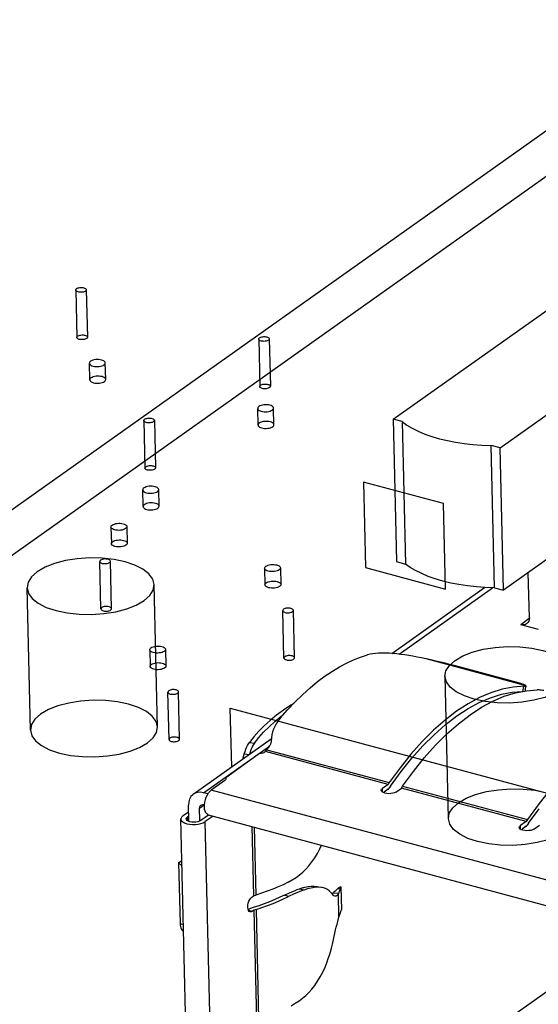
# Model space of a CAD drawing. Header units: millimetres. Extents: x 6 to 414, y 7 to 290.
# Tile 111 of 256: x 118.204 to 119.183, y 151.432 to 153.289. Entities that reach past the tile are written whole.
import ezdxf

# ---------------------------------------------------------------- set-up
doc = ezdxf.new("R2010")
doc.units = ezdxf.units.MM
doc.header["$LTSCALE"] = 23.1
doc.layers.get('0').update_dxf_attribs({"linetype": 'CONTINUOUS'})
doc.layers.add('02___PRT_ALL_AXES', color=7, linetype='CONTINUOUS')

msp = doc.modelspace()

# ---------------------------------------------------------------- linework, layer by layer
at = {"color": 7, "linetype": 'Continuous'}
for p, q in [((118.9087, 152.5353), (122.7191, 155.2378)), ((119.1103, 152.4812), (122.9207, 155.1837)), ((117.7266, 152.0367), (120.6183, 154.0876)), ((120.6614, 154.0316), (117.7697, 151.9806)), ((118.9087, 152.5353), (118.9151, 152.2667)), ((118.9255, 152.5308), (118.9087, 152.5353)), ((118.9255, 152.5308), (118.9319, 152.2622)), ((119.0999, 152.2171), (119.0935, 152.4857)), ((119.1103, 152.4812), (119.0935, 152.4857)), ((119.1167, 152.2126), (119.1103, 152.4812)), ((119.2587, 152.3134), (119.1167, 152.2126)), ((118.9151, 152.2667), (118.9319, 152.2622)), ((119.1657, 152.1612), (119.1637, 152.2459)), ((118.906, 152.0935), (119.0813, 152.2179)), ((118.9197, 152.0922), (119.0961, 152.2173)), ((119.0999, 152.2171), (119.1167, 152.2126)), ((119.1655, 152.1594), (119.1493, 152.1478)), ((119.1832, 152.1388), (119.1493, 152.1478)), ((119.1596, 152.0326), (118.9707, 152.0833)), ((119.1453, 152.0379), (119.0235, 152.0706)), ((119.1493, 152.0368), (119.1453, 152.0379)), ((119.1393, 152.0193), (119.1601, 152.0233)), ((119.1534, 152.0218), (119.1554, 152.0316)), ((119.158, 152.0252), (119.1596, 152.0326)), ((119.1601, 152.0233), (119.1806, 152.0248)), ((118.7019, 151.9866), (118.6888, 151.977)), ((118.6954, 151.9712), (118.7093, 151.987)), ((119.0501, 151.9987), (119.0285, 151.9846)), ((119.0287, 151.9756), (119.0499, 151.9895)), ((118.6888, 151.977), (118.6767, 151.9671)), ((119.0317, 151.961), (119.0537, 151.9778)), ((118.6643, 151.9451), (118.6744, 151.9552)), ((118.5315, 151.8279), (118.6786, 151.9322)), ((118.6355, 151.9227), (118.6374, 151.9256)), ((118.6458, 151.9362), (118.6374, 151.9256)), ((118.6374, 151.9256), (118.6469, 151.9244)), ((118.6789, 151.9345), (118.6782, 151.9285)), ((118.6782, 151.9285), (118.6782, 151.9259)), ((118.551, 151.8307), (118.6752, 151.9188)), ((118.6277, 151.9042), (118.6292, 151.9087)), ((118.6388, 151.9076), (118.6374, 151.9032)), ((118.6679, 151.9083), (118.6672, 151.9078)), ((118.6679, 151.9084), (118.6732, 151.9159)), ((118.899, 151.8463), (118.6679, 151.9083)), ((118.6704, 151.9119), (118.9014, 151.8499)), ((118.6732, 151.9159), (118.676, 151.9199)), ((118.6766, 151.921), (118.676, 151.9199)), ((118.6567, 151.9045), (118.5926, 151.859)), ((118.6249, 151.8941), (118.6268, 151.9011)), ((118.6268, 151.9011), (118.6277, 151.9042)), ((118.6277, 151.9042), (118.6374, 151.9032)), ((118.6588, 151.9048), (118.6567, 151.9045)), ((118.9422, 151.9034), (118.9216, 151.8777)), ((118.9236, 151.8706), (118.9439, 151.8958)), ((118.9216, 151.8777), (118.9014, 151.8499)), ((118.9038, 151.8432), (118.9236, 151.8706)), ((118.9266, 151.8431), (118.9468, 151.8709)), ((118.5908, 151.8536), (118.5655, 151.8357)), ((118.5918, 151.8545), (118.5908, 151.8536)), ((118.5926, 151.859), (118.5927, 151.8573)), ((118.5603, 151.8303), (118.5628, 151.8333)), ((118.5628, 151.8333), (118.5655, 151.8357)), ((120.0945, 151.4254), (118.5655, 151.8357)), ((118.8864, 151.8338), (118.8861, 151.8352)), ((118.899, 151.8463), (118.8885, 151.8389)), ((118.8886, 151.8317), (118.8885, 151.8389)), ((118.8992, 151.8374), (118.8914, 151.8319)), ((118.8992, 151.8374), (118.8981, 151.8377)), ((118.9014, 151.8499), (118.899, 151.8464)), ((118.9038, 151.8432), (118.9013, 151.8397)), ((118.9137, 151.8321), (118.9242, 151.8396)), ((118.9242, 151.8396), (118.9266, 151.8431)), ((119.1594, 151.7765), (118.9242, 151.8396)), ((118.9266, 151.8431), (119.1619, 151.78)), ((119.2026, 151.8335), (119.182, 151.8078)), ((118.5592, 151.8285), (118.551, 151.8307)), ((118.5527, 151.808), (118.5533, 151.8131)), ((118.5122, 151.7875), (118.5227, 151.795)), ((118.5231, 151.778), (118.5224, 151.8073)), ((118.5434, 151.8016), (118.552, 151.8077)), ((118.5439, 151.7785), (118.5434, 151.8016)), ((118.5493, 151.8086), (118.5516, 151.8083)), ((118.5525, 151.8037), (118.5527, 151.808)), ((118.5529, 151.7994), (118.5525, 151.8037)), ((119.182, 151.8078), (119.1619, 151.78)), ((119.1642, 151.7733), (119.184, 151.8007)), ((118.5263, 151.0177), (118.5082, 151.7813)), ((118.5082, 151.7813), (118.5083, 151.7803)), ((118.5189, 151.7836), (118.5206, 151.7853)), ((118.5206, 151.7853), (118.5228, 151.7869)), ((118.5208, 151.778), (118.5206, 151.7853)), ((118.5458, 151.7785), (118.5431, 151.7771)), ((118.56, 151.7886), (118.5458, 151.7785)), ((118.5504, 151.7742), (118.5542, 151.7763)), ((118.5689, 151.7867), (118.5542, 151.7763)), ((118.5721, 151.0203), (118.5542, 151.7763)), ((118.5596, 151.7892), (118.5589, 151.7894)), ((118.5596, 151.7892), (120.0885, 151.3789)), ((119.1594, 151.7765), (119.1489, 151.769)), ((119.1619, 151.78), (119.1594, 151.7765)), ((118.642, 151.767), (118.6451, 151.636)), ((118.6462, 151.7659), (118.6493, 151.6373)), ((119.1469, 151.764), (119.1465, 151.7653)), ((119.1491, 151.7618), (119.1489, 151.769)), ((119.1596, 151.7675), (119.1518, 151.762)), ((119.1596, 151.7675), (119.1586, 151.7678)), ((119.1642, 151.7733), (119.1618, 151.7698)), ((119.1741, 151.7623), (119.1846, 151.7697)), ((118.5039, 151.6988), (118.51, 151.7032)), ((118.5039, 151.6988), (118.5066, 151.584)), ((118.7277, 151.6482), (118.7317, 151.6496)), ((118.7397, 151.6471), (118.7316, 151.6496)), ((118.7417, 151.6478), (118.7398, 151.6472)), ((118.7404, 151.6521), (118.742, 151.6525)), ((118.742, 151.6525), (118.7482, 151.6537)), ((118.7568, 151.6515), (118.7504, 151.6502)), ((118.7627, 151.6523), (118.7568, 151.6515)), ((118.7593, 151.6544), (118.7641, 151.6539)), ((118.7641, 151.6539), (118.765, 151.6537)), ((118.8044, 151.6498), (118.8084, 151.6496)), ((118.8099, 151.6532), (118.8109, 151.6097)), ((118.6422, 151.6339), (118.6451, 151.636)), ((118.6451, 151.636), (118.6493, 151.6373)), ((118.7017, 151.6305), (118.7111, 151.6349)), ((118.7037, 151.6378), (118.7143, 151.6426)), ((118.7111, 151.6349), (118.7037, 151.6378)), ((118.722, 151.6398), (118.7111, 151.6349)), ((118.7143, 151.6426), (118.7191, 151.6447)), ((118.7268, 151.642), (118.722, 151.6398)), ((118.7952, 151.6378), (118.7935, 151.6398)), ((118.7942, 151.6391), (118.7955, 151.641)), ((118.7955, 151.641), (118.7964, 151.6432)), ((118.8053, 151.6405), (118.7955, 151.641)), ((118.7964, 151.6432), (118.7965, 151.6436)), ((118.8064, 151.5963), (118.8053, 151.6405)), ((118.6344, 151.6147), (118.6346, 151.6185)), ((118.6348, 151.6113), (118.6344, 151.6147)), ((118.6357, 151.6087), (118.6348, 151.6113)), ((118.6374, 151.6114), (118.6357, 151.6102)), ((118.637, 151.6069), (118.6357, 151.6087)), ((118.6428, 151.607), (118.6366, 151.6087)), ((118.6458, 151.6091), (118.6428, 151.607)), ((118.655, 151.6176), (118.6443, 151.614)), ((118.6499, 151.6104), (118.6458, 151.6091)), ((118.6458, 151.6091), (118.6507, 151.4032)), ((118.6499, 151.6104), (118.6548, 151.4045)), ((118.6386, 151.606), (118.637, 151.6069)), ((118.6407, 151.606), (118.6386, 151.606)), ((118.6428, 151.607), (118.6407, 151.606)), ((118.804, 151.5876), (118.8064, 151.5963)), ((118.5066, 151.584), (118.5129, 151.5823)), ((118.611, 151.0395), (119.3637, 151.5734)), ((118.5109, 151.571), (118.5132, 151.5689)), ((118.5132, 151.5704), (118.5109, 151.571)), ((118.7842, 151.512), (118.7863, 151.518))]:
    msp.add_line(p, q, dxfattribs=at)
at = {"color": 6, "linetype": 'Continuous'}
for p, q in [((118.3096, 152.7792), (118.3117, 152.6897)), ((118.3296, 152.7797), (118.3317, 152.6901)), ((118.6549, 152.6865), (118.657, 152.597)), ((118.6749, 152.687), (118.677, 152.5975)), ((118.4381, 152.5328), (118.4402, 152.4433)), ((118.4581, 152.5332), (118.4602, 152.4437)), ((118.3572, 152.1776), (118.3551, 152.2671)), ((118.3772, 152.178), (118.3751, 152.2675)), ((118.464, 151.9547), (118.4577, 152.2233)), ((118.2241, 151.949), (118.2178, 152.2176)), ((118.7025, 152.0849), (118.7004, 152.1744)), ((118.7225, 152.0854), (118.7204, 152.1749)), ((119.0064, 152.0504), (119.0127, 151.7819)), ((118.4857, 151.9311), (118.4836, 152.0206)), ((118.5057, 151.9316), (118.5036, 152.0211))]:
    msp.add_line(p, q, dxfattribs=at)
at = {"color": 4, "linetype": 'Continuous'}
for p, q in [((118.8526, 152.4167), (118.8564, 152.2555)), ((119.0038, 152.3761), (118.8526, 152.4167)), ((119.0077, 152.215), (119.0038, 152.3761)), ((118.8564, 152.2555), (119.0077, 152.215)), ((118.6041, 151.8794), (118.6014, 151.9904)), ((118.6014, 151.9904), (120.3194, 151.5294))]:
    msp.add_line(p, q, dxfattribs=at)
at = {"color": 7, "linetype": 'Continuous'}
for points in [[(118.328, 152.7772), (118.3268, 152.7765), (118.3253, 152.7759), (118.3236, 152.7754), (118.3217, 152.7751), (118.3198, 152.775), (118.3178, 152.775), (118.3159, 152.7752), (118.3142, 152.7756), (118.3126, 152.7761), (118.3114, 152.7767), (118.3104, 152.7775), (118.3098, 152.7783), (118.3096, 152.7792), (118.3098, 152.78), (118.3103, 152.7809), (118.3112, 152.7817)], [(118.3112, 152.7817), (118.3124, 152.7824), (118.3139, 152.783), (118.3156, 152.7834), (118.3175, 152.7837), (118.3194, 152.7839), (118.3214, 152.7838), (118.3232, 152.7836), (118.325, 152.7833), (118.3265, 152.7828), (118.3278, 152.7821), (118.3288, 152.7814), (118.3294, 152.7806), (118.3296, 152.7797), (118.3294, 152.7788), (118.3289, 152.778), (118.328, 152.7772)], [(118.3301, 152.6877), (118.3289, 152.687), (118.3274, 152.6864), (118.3257, 152.6859), (118.3238, 152.6856), (118.3219, 152.6855), (118.3199, 152.6855), (118.3181, 152.6857), (118.3163, 152.6861), (118.3148, 152.6866), (118.3135, 152.6872), (118.3126, 152.688), (118.3119, 152.6888), (118.3117, 152.6896), (118.3119, 152.6905), (118.3124, 152.6914), (118.3133, 152.6922)], [(118.3133, 152.6922), (118.3145, 152.6929), (118.316, 152.6935), (118.3177, 152.6939), (118.3196, 152.6942), (118.3215, 152.6944), (118.3235, 152.6943), (118.3254, 152.6941), (118.3271, 152.6938), (118.3287, 152.6932), (118.3299, 152.6926), (118.3309, 152.6919), (118.3315, 152.691), (118.3317, 152.6902), (118.3316, 152.6893), (118.331, 152.6885), (118.3301, 152.6877)], [(118.6733, 152.6845), (118.6721, 152.6838), (118.6706, 152.6832), (118.6689, 152.6828), (118.667, 152.6825), (118.665, 152.6823), (118.6631, 152.6824), (118.6612, 152.6826), (118.6595, 152.6829), (118.6579, 152.6834), (118.6567, 152.6841), (118.6557, 152.6848), (118.6551, 152.6857), (118.6549, 152.6865), (118.655, 152.6874), (118.6556, 152.6882), (118.6565, 152.689)], [(118.6565, 152.689), (118.6577, 152.6897), (118.6592, 152.6903), (118.6609, 152.6908), (118.6628, 152.6911), (118.6647, 152.6912), (118.6667, 152.6912), (118.6685, 152.691), (118.6703, 152.6906), (118.6718, 152.6901), (118.6731, 152.6895), (118.674, 152.6887), (118.6746, 152.6879), (118.6749, 152.687), (118.6747, 152.6862), (118.6742, 152.6853), (118.6733, 152.6845)], [(118.6754, 152.595), (118.6742, 152.5943), (118.6727, 152.5937), (118.671, 152.5933), (118.6691, 152.5929), (118.6672, 152.5928), (118.6652, 152.5928), (118.6633, 152.593), (118.6616, 152.5934), (118.66, 152.5939), (118.6588, 152.5946), (118.6578, 152.5953), (118.6572, 152.5961), (118.657, 152.597), (118.6572, 152.5979), (118.6577, 152.5987), (118.6586, 152.5995)], [(118.6586, 152.5995), (118.6598, 152.6002), (118.6613, 152.6008), (118.663, 152.6013), (118.6649, 152.6016), (118.6668, 152.6017), (118.6688, 152.6017), (118.6707, 152.6015), (118.6724, 152.6011), (118.6739, 152.6006), (118.6752, 152.6), (118.6762, 152.5992), (118.6768, 152.5984), (118.677, 152.5975), (118.6768, 152.5967), (118.6763, 152.5958), (118.6754, 152.595)], [(118.4397, 152.5353), (118.4409, 152.536), (118.4424, 152.5366), (118.4441, 152.537), (118.446, 152.5373), (118.4479, 152.5375), (118.4498, 152.5374), (118.4517, 152.5372), (118.4535, 152.5369), (118.455, 152.5363), (118.4563, 152.5357), (118.4572, 152.535), (118.4578, 152.5341), (118.4581, 152.5333), (118.4579, 152.5324), (118.4574, 152.5316), (118.4565, 152.5308)], [(118.4565, 152.5308), (118.4553, 152.5301), (118.4538, 152.5295), (118.4521, 152.529), (118.4502, 152.5287), (118.4482, 152.5286), (118.4463, 152.5286), (118.4444, 152.5288), (118.4426, 152.5292), (118.4411, 152.5297), (118.4399, 152.5303), (118.4389, 152.5311), (118.4383, 152.5319), (118.4381, 152.5327), (118.4382, 152.5336), (118.4388, 152.5345), (118.4397, 152.5353)], [(118.9255, 152.5308), (118.9346, 152.5243), (118.9448, 152.5183), (118.9561, 152.5127), (118.9685, 152.5075), (118.9817, 152.5028), (118.9959, 152.4986)], [(118.9959, 152.4986), (119.0109, 152.495), (119.0265, 152.4919), (119.0427, 152.4894), (119.0593, 152.4876), (119.0762, 152.4863), (119.0935, 152.4857)], [(118.4586, 152.4412), (118.4574, 152.4405), (118.4559, 152.4399), (118.4542, 152.4395), (118.4523, 152.4392), (118.4504, 152.439), (118.4484, 152.4391), (118.4465, 152.4393), (118.4448, 152.4396), (118.4432, 152.4402), (118.442, 152.4408), (118.441, 152.4415), (118.4404, 152.4424), (118.4402, 152.4432), (118.4404, 152.4441), (118.4409, 152.4449), (118.4418, 152.4457)], [(118.4418, 152.4457), (118.443, 152.4464), (118.4445, 152.447), (118.4462, 152.4475), (118.4481, 152.4478), (118.45, 152.4479), (118.452, 152.4479), (118.4538, 152.4477), (118.4556, 152.4473), (118.4571, 152.4468), (118.4584, 152.4462), (118.4594, 152.4454), (118.46, 152.4446), (118.4602, 152.4438), (118.46, 152.4429), (118.4595, 152.442), (118.4586, 152.4412)], [(118.4385, 152.1934), (118.4492, 152.2028), (118.4557, 152.213), (118.4577, 152.2234), (118.455, 152.2339), (118.4478, 152.2437), (118.4365, 152.2526), (118.4214, 152.2603), (118.4028, 152.2666), (118.3819, 152.2709), (118.3594, 152.2734), (118.3361, 152.2738), (118.3124, 152.2722), (118.2901, 152.2686), (118.2696, 152.2631), (118.2518, 152.2561), (118.2369, 152.2475)], [(118.3567, 152.2696), (118.3558, 152.2688), (118.3553, 152.2679), (118.3551, 152.2671), (118.3553, 152.2662), (118.3559, 152.2654), (118.3569, 152.2646), (118.3581, 152.264), (118.3597, 152.2635), (118.3614, 152.2631), (118.3633, 152.2629), (118.3653, 152.2629), (118.3672, 152.263), (118.3691, 152.2633), (118.3708, 152.2637), (118.3723, 152.2643), (118.3735, 152.2651)], [(118.3735, 152.2651), (118.3744, 152.2658), (118.375, 152.2667), (118.3751, 152.2676), (118.3749, 152.2684), (118.3743, 152.2692), (118.3734, 152.27), (118.3721, 152.2706), (118.3705, 152.2712), (118.3688, 152.2715), (118.3669, 152.2717), (118.365, 152.2718), (118.363, 152.2716), (118.3612, 152.2713), (118.3594, 152.2709), (118.358, 152.2703), (118.3567, 152.2696)], [(119.0023, 152.2301), (118.9881, 152.2343), (118.9748, 152.2389), (118.9625, 152.2441), (118.9511, 152.2498), (118.9409, 152.2558), (118.9319, 152.2622)], [(118.2369, 152.2475), (118.2262, 152.238), (118.2197, 152.2279), (118.2178, 152.2174), (118.2204, 152.2069), (118.2276, 152.1971), (118.2389, 152.1882), (118.254, 152.1805), (118.2727, 152.1743), (118.2935, 152.1699), (118.316, 152.1675), (118.3393, 152.167), (118.363, 152.1687), (118.3853, 152.1723), (118.4058, 152.1777), (118.4237, 152.1848), (118.4385, 152.1934)], [(119.0999, 152.2171), (119.0826, 152.2178), (119.0657, 152.219), (119.049, 152.2209), (119.0329, 152.2234), (119.0173, 152.2264), (119.0023, 152.2301)], [(118.3588, 152.18), (118.3579, 152.1793), (118.3574, 152.1784), (118.3572, 152.1775), (118.3575, 152.1767), (118.3581, 152.1758), (118.359, 152.1751), (118.3603, 152.1745), (118.3618, 152.1739), (118.3636, 152.1736), (118.3654, 152.1734), (118.3674, 152.1733), (118.3693, 152.1735), (118.3712, 152.1738), (118.3729, 152.1742), (118.3744, 152.1748), (118.3756, 152.1755)], [(118.3756, 152.1755), (118.3765, 152.1763), (118.3771, 152.1772), (118.3772, 152.178), (118.377, 152.1789), (118.3764, 152.1797), (118.3755, 152.1805), (118.3742, 152.1811), (118.3727, 152.1816), (118.3709, 152.182), (118.369, 152.1822), (118.3671, 152.1822), (118.3651, 152.1821), (118.3633, 152.1818), (118.3616, 152.1813), (118.3601, 152.1808), (118.3588, 152.18)], [(118.702, 152.1769), (118.7011, 152.1761), (118.7006, 152.1753), (118.7004, 152.1744), (118.7006, 152.1735), (118.7012, 152.1727), (118.7022, 152.172), (118.7034, 152.1713), (118.705, 152.1708), (118.7067, 152.1704), (118.7086, 152.1702), (118.7105, 152.1702), (118.7125, 152.1703), (118.7144, 152.1706), (118.7161, 152.1711), (118.7176, 152.1717), (118.7188, 152.1724)], [(118.7188, 152.1724), (118.7197, 152.1732), (118.7202, 152.174), (118.7204, 152.1749), (118.7202, 152.1758), (118.7196, 152.1766), (118.7186, 152.1773), (118.7174, 152.178), (118.7158, 152.1785), (118.7141, 152.1789), (118.7122, 152.1791), (118.7103, 152.1791), (118.7083, 152.179), (118.7064, 152.1787), (118.7047, 152.1782), (118.7032, 152.1776), (118.702, 152.1769)], [(119.1604, 152.1494), (119.1586, 152.1484), (119.1557, 152.1475), (119.1527, 152.1473), (119.1493, 152.1478)], [(119.1657, 152.1612), (119.1654, 152.1577), (119.1645, 152.1547), (119.163, 152.152), (119.161, 152.1499), (119.1604, 152.1494)], [(118.9082, 152.0934), (118.9009, 152.0939), (118.8938, 152.0942), (118.8872, 152.0942), (118.8811, 152.0941), (118.8756, 152.0937), (118.8705, 152.093), (118.8653, 152.0921), (118.8603, 152.091)], [(118.9707, 152.0833), (118.9622, 152.0851), (118.9539, 152.0867), (118.9459, 152.0882), (118.9381, 152.0896), (118.9304, 152.0908), (118.9229, 152.0918), (118.9155, 152.0927), (118.9082, 152.0934)], [(119.0255, 152.0803), (119.0401, 152.0888), (119.0579, 152.0959), (119.0784, 152.1013), (119.1011, 152.105), (119.1243, 152.1067), (119.1477, 152.1063), (119.1702, 152.1038), (119.1914, 152.0994), (119.2097, 152.0933), (119.2249, 152.0856), (119.2363, 152.0767), (119.2436, 152.0668), (119.2463, 152.0565), (119.2444, 152.046), (119.238, 152.0359), (119.2272, 152.0262)], [(118.7041, 152.0874), (118.7032, 152.0866), (118.7027, 152.0858), (118.7025, 152.0849), (118.7027, 152.084), (118.7033, 152.0832), (118.7043, 152.0825), (118.7055, 152.0818), (118.7071, 152.0813), (118.7088, 152.0809), (118.7107, 152.0807), (118.7127, 152.0807), (118.7146, 152.0808), (118.7165, 152.0811), (118.7182, 152.0816), (118.7197, 152.0822), (118.7209, 152.0829)], [(118.7209, 152.0829), (118.7218, 152.0837), (118.7224, 152.0845), (118.7225, 152.0854), (118.7223, 152.0863), (118.7217, 152.0871), (118.7208, 152.0878), (118.7195, 152.0885), (118.7179, 152.089), (118.7162, 152.0893), (118.7143, 152.0895), (118.7124, 152.0896), (118.7104, 152.0894), (118.7086, 152.0891), (118.7068, 152.0887), (118.7054, 152.0881), (118.7041, 152.0874)], [(118.7806, 152.0511), (118.794, 152.0601), (118.8074, 152.0682), (118.8207, 152.0753), (118.834, 152.0815), (118.8472, 152.0867), (118.8603, 152.091)], [(119.0235, 152.0706), (119.0153, 152.0727), (119.0069, 152.0749), (118.9981, 152.077), (118.9891, 152.0791), (118.98, 152.0812), (118.9707, 152.0833)], [(119.2272, 152.0262), (119.2126, 152.0178), (119.1948, 152.0107), (119.1743, 152.0052), (119.1516, 152.0015), (119.1284, 151.9999), (119.105, 152.0003), (119.0825, 152.0027), (119.0613, 152.0071), (119.043, 152.0133), (119.0278, 152.0209), (119.0164, 152.0298), (119.0091, 152.0398), (119.0064, 152.0501), (119.0083, 152.0605), (119.0147, 152.0707), (119.0255, 152.0803)], [(118.7093, 151.987), (118.7233, 152.0018), (118.7375, 152.0156), (118.7518, 152.0285), (118.7662, 152.0403), (118.7806, 152.0511)], [(119.1575, 152.0339), (119.1554, 152.0348), (119.1526, 152.0358), (119.1493, 152.0368)], [(118.4852, 152.0231), (118.4843, 152.0224), (118.4838, 152.0215), (118.4836, 152.0206), (118.4838, 152.0198), (118.4844, 152.0189), (118.4854, 152.0182), (118.4866, 152.0176), (118.4882, 152.017), (118.4899, 152.0167), (118.4918, 152.0165), (118.4937, 152.0164), (118.4957, 152.0166), (118.4976, 152.0169), (118.4993, 152.0173), (118.5008, 152.0179), (118.502, 152.0186)], [(118.502, 152.0186), (118.5029, 152.0194), (118.5034, 152.0203), (118.5036, 152.0211), (118.5034, 152.022), (118.5028, 152.0228), (118.5018, 152.0236), (118.5006, 152.0242), (118.499, 152.0247), (118.4973, 152.0251), (118.4954, 152.0253), (118.4935, 152.0253), (118.4915, 152.0252), (118.4896, 152.0249), (118.4879, 152.0244), (118.4864, 152.0239), (118.4852, 152.0231)], [(119.0499, 151.9895), (119.071, 152.0009), (119.0921, 152.0099), (119.1129, 152.0164), (119.1333, 152.0204), (119.1518, 152.0217)], [(119.1566, 152.0317), (119.1349, 152.0301), (119.1141, 152.0261), (119.0929, 152.0194), (119.0716, 152.0103), (119.0501, 151.9987)], [(119.0537, 151.9778), (119.0753, 151.9919), (119.0968, 152.0035), (119.1181, 152.0127), (119.1393, 152.0193)], [(119.1566, 152.0317), (119.1577, 152.0318), (119.1585, 152.032), (119.1591, 152.0321), (119.1595, 152.0323), (119.1596, 152.0326)], [(119.1596, 152.0326), (119.1589, 152.0332), (119.1575, 152.0339)], [(119.158, 152.0252), (119.1579, 152.0247), (119.1578, 152.0242), (119.1576, 152.0238), (119.1575, 152.0233)], [(119.1933, 152.0235), (119.1907, 152.0239), (119.1882, 152.0242), (119.186, 152.0245), (119.184, 152.0247), (119.1822, 152.0248), (119.1806, 152.0248)], [(118.4449, 151.9248), (118.4556, 151.9343), (118.4621, 151.9444), (118.464, 151.9549), (118.4614, 151.9653), (118.4542, 151.9751), (118.4429, 151.984), (118.4278, 151.9917), (118.4091, 151.998), (118.3883, 152.0024), (118.3658, 152.0048), (118.3425, 152.0053), (118.3188, 152.0036), (118.2965, 152), (118.276, 151.9946), (118.2581, 151.9875), (118.2433, 151.9789)], [(118.7211, 151.9994), (118.7157, 151.996), (118.7019, 151.9866)], [(119.0285, 151.9846), (119.0065, 151.9677), (118.9848, 151.9486), (118.9633, 151.9271), (118.9422, 151.9034)], [(118.2433, 151.9789), (118.2326, 151.9694), (118.2261, 151.9593), (118.2241, 151.9489), (118.2268, 151.9384), (118.2339, 151.9286), (118.2453, 151.9197), (118.2604, 151.912), (118.279, 151.9057), (118.2999, 151.9013), (118.3224, 151.8989), (118.3457, 151.8985), (118.3694, 151.9001), (118.3917, 151.9037), (118.4122, 151.9092), (118.43, 151.9162), (118.4449, 151.9248)], [(118.6767, 151.9671), (118.6654, 151.957), (118.6551, 151.9467), (118.6458, 151.9362)], [(118.6744, 151.9552), (118.6855, 151.9651), (118.6974, 151.9749)], [(118.6954, 151.9712), (118.6916, 151.9661), (118.6882, 151.9609), (118.6853, 151.9559), (118.6828, 151.9508), (118.6811, 151.9456), (118.6799, 151.9403), (118.6789, 151.9345)], [(118.9439, 151.8958), (118.9646, 151.9191), (118.9858, 151.9402), (119.0071, 151.9591), (119.0287, 151.9756)], [(118.6469, 151.9244), (118.6551, 151.9348), (118.6643, 151.9451)], [(118.9468, 151.8709), (118.9674, 151.8967), (118.9885, 151.9203), (119.01, 151.9418), (119.0317, 151.961)], [(118.4873, 151.9336), (118.4864, 151.9328), (118.4859, 151.932), (118.4857, 151.9311), (118.4859, 151.9302), (118.4865, 151.9294), (118.4875, 151.9287), (118.4887, 151.928), (118.4903, 151.9275), (118.492, 151.9272), (118.4939, 151.927), (118.4958, 151.9269), (118.4978, 151.9271), (118.4997, 151.9274), (118.5014, 151.9278), (118.5029, 151.9284), (118.5041, 151.9291)], [(118.5041, 151.9291), (118.505, 151.9299), (118.5055, 151.9307), (118.5057, 151.9316), (118.5055, 151.9325), (118.5049, 151.9333), (118.5039, 151.934), (118.5027, 151.9347), (118.5011, 151.9352), (118.4994, 151.9356), (118.4975, 151.9358), (118.4956, 151.9358), (118.4936, 151.9357), (118.4917, 151.9354), (118.49, 151.9349), (118.4885, 151.9343), (118.4873, 151.9336)], [(118.6469, 151.9244), (118.6451, 151.9216), (118.6433, 151.9185)], [(118.6782, 151.9259), (118.678, 151.925), (118.6778, 151.9241), (118.6775, 151.9231), (118.6771, 151.9221), (118.6766, 151.921)], [(118.6292, 151.9087), (118.6307, 151.9127), (118.6322, 151.9163), (118.6338, 151.9196), (118.6355, 151.9227)], [(118.6433, 151.9185), (118.6418, 151.9152), (118.6403, 151.9117), (118.6388, 151.9076)], [(118.6672, 151.9078), (118.6659, 151.907), (118.6644, 151.9063), (118.6627, 151.9057)], [(118.6627, 151.9057), (118.6608, 151.9052), (118.6588, 151.9048)], [(118.593, 151.8563), (118.5925, 151.8553), (118.5918, 151.8545)], [(118.5926, 151.859), (118.593, 151.8581), (118.5932, 151.8573)], [(118.5932, 151.8573), (118.5932, 151.8572), (118.593, 151.8563)], [(118.551, 151.8307), (118.5451, 151.8316), (118.5397, 151.8313), (118.5348, 151.8298), (118.5315, 151.8279)], [(118.8861, 151.8352), (118.8861, 151.8356), (118.8868, 151.8372), (118.8885, 151.8389)], [(118.8929, 151.8298), (118.8899, 151.8309), (118.8877, 151.8322), (118.8864, 151.8338)], [(118.9137, 151.8321), (118.911, 151.8307), (118.9079, 151.8297), (118.9042, 151.8291), (118.9004, 151.8288), (118.8966, 151.8291), (118.8929, 151.8298)], [(118.8992, 151.8374), (118.8996, 151.8377), (118.8999, 151.838), (118.9003, 151.8384), (118.9007, 151.8389), (118.901, 151.8393), (118.9013, 151.8397)], [(119.0319, 151.8118), (119.0465, 151.8202), (119.0643, 151.8273), (119.0847, 151.8328), (119.1074, 151.8365), (119.1307, 151.8381), (119.154, 151.8377), (119.1765, 151.8353), (119.1978, 151.8308), (119.2161, 151.8247), (119.2313, 151.8171), (119.2427, 151.8082), (119.25, 151.7982), (119.2527, 151.7879), (119.2508, 151.7775), (119.2444, 151.7673), (119.2335, 151.7577)], [(118.5315, 151.8279), (118.5305, 151.8271), (118.5269, 151.8234), (118.5244, 151.8187), (118.5228, 151.8134), (118.5224, 151.8073)], [(118.5533, 151.8131), (118.5545, 151.8178), (118.5561, 151.8224)], [(118.5561, 151.8224), (118.5581, 151.8265), (118.5603, 151.8303)], [(118.5434, 151.8016), (118.5436, 151.8039), (118.5444, 151.8058), (118.5457, 151.8073), (118.546, 151.8075)], [(118.546, 151.8075), (118.5474, 151.8082), (118.5493, 151.8086)], [(118.5589, 151.7894), (118.5568, 151.7907), (118.5551, 151.7929), (118.5537, 151.7958), (118.5529, 151.7994)], [(119.2335, 151.7577), (119.219, 151.7492), (119.2011, 151.7421), (119.1807, 151.7367), (119.158, 151.733), (119.1347, 151.7313), (119.1114, 151.7317), (119.0889, 151.7341), (119.0677, 151.7386), (119.0493, 151.7447), (119.0342, 151.7524), (119.0227, 151.7613), (119.0154, 151.7712), (119.0128, 151.7815), (119.0146, 151.792), (119.021, 151.8021), (119.0319, 151.8118)], [(118.5122, 151.7875), (118.5097, 151.7851), (118.5084, 151.7827), (118.5082, 151.7813)], [(118.5083, 151.7803), (118.5095, 151.7779), (118.5119, 151.7757), (118.5152, 151.7738), (118.5196, 151.7723)], [(118.5182, 151.7816), (118.5182, 151.7819), (118.5189, 151.7836)], [(118.5251, 151.7761), (118.5221, 151.7772), (118.5199, 151.7786), (118.5186, 151.7802), (118.5182, 151.7816)], [(118.5431, 151.7771), (118.54, 151.7761), (118.5363, 151.7754), (118.5325, 151.7752), (118.5286, 151.7755), (118.5251, 151.7761)], [(118.5196, 151.7723), (118.5246, 151.7713), (118.5299, 151.7708), (118.5354, 151.7709), (118.5409, 151.7715), (118.546, 151.7726), (118.5504, 151.7742)], [(119.1465, 151.7653), (119.1465, 151.7657), (119.1472, 151.7673), (119.1489, 151.769)], [(119.1534, 151.7599), (119.1503, 151.761), (119.1481, 151.7623), (119.1469, 151.764)], [(119.1741, 151.7623), (119.1714, 151.7608), (119.1683, 151.7598), (119.1647, 151.7592), (119.1608, 151.759), (119.1571, 151.7592), (119.1534, 151.7599)], [(119.1596, 151.7675), (119.16, 151.7678), (119.1604, 151.7682), (119.1608, 151.7686), (119.1611, 151.769), (119.1615, 151.7694), (119.1617, 151.7698)], [(118.7494, 151.6928), (118.7552, 151.7001), (118.7606, 151.7079), (118.7656, 151.7163), (118.7703, 151.7252), (118.7733, 151.7318)], [(118.5039, 151.6988), (118.5101, 151.6926), (118.5103, 151.6923)], [(118.7104, 151.6618), (118.7184, 151.6664), (118.7256, 151.6711), (118.7321, 151.6758), (118.7381, 151.6809), (118.7439, 151.6866), (118.7494, 151.6928)], [(118.6813, 151.6488), (118.671, 151.6448), (118.6603, 151.641), (118.6493, 151.6373)], [(118.7104, 151.6618), (118.7011, 151.6573), (118.6914, 151.653), (118.6813, 151.6488)], [(118.7191, 151.6447), (118.7235, 151.6465), (118.7277, 151.6482)], [(118.7398, 151.6472), (118.7357, 151.6457), (118.7314, 151.644), (118.7268, 151.642)], [(118.7317, 151.6496), (118.7336, 151.6502), (118.7354, 151.6508), (118.7371, 151.6512), (118.7388, 151.6517), (118.7404, 151.6521)], [(118.7504, 151.6502), (118.7487, 151.6498), (118.747, 151.6493), (118.7453, 151.6489), (118.7436, 151.6484), (118.7417, 151.6478)], [(118.7482, 151.6537), (118.7539, 151.6543), (118.7593, 151.6544)], [(118.775, 151.6519), (118.7732, 151.6521), (118.7682, 151.6525), (118.7627, 151.6523)], [(118.7935, 151.6398), (118.7906, 151.6431), (118.7876, 151.6459), (118.7845, 151.6482), (118.7812, 151.65), (118.7774, 151.6513), (118.775, 151.6519)], [(118.8084, 151.6496), (118.8079, 151.6478), (118.8074, 151.6461), (118.8069, 151.6445), (118.8064, 151.6431), (118.8059, 151.6417), (118.8053, 151.6405)], [(118.8099, 151.6532), (118.8096, 151.6528), (118.8094, 151.6523), (118.8091, 151.6518), (118.8089, 151.6511), (118.8087, 151.6504), (118.8084, 151.6496)], [(118.6346, 151.6185), (118.6353, 151.6222), (118.6366, 151.6259), (118.6382, 151.6292), (118.64, 151.6318), (118.6422, 151.6339)], [(118.6499, 151.6104), (118.6609, 151.6141), (118.6716, 151.6179), (118.682, 151.622), (118.692, 151.6261), (118.7017, 151.6305)], [(118.7037, 151.6378), (118.6946, 151.6335), (118.6852, 151.6293), (118.6755, 151.6252), (118.6654, 151.6213), (118.655, 151.6176)], [(118.7994, 151.6354), (118.7984, 151.6356), (118.7968, 151.6364), (118.7952, 151.6378)], [(118.8053, 151.6405), (118.8041, 151.6385), (118.8027, 151.6369), (118.8014, 151.6359), (118.7999, 151.6354), (118.7994, 151.6354)], [(118.6443, 151.614), (118.6397, 151.6125), (118.6392, 151.6124), (118.6387, 151.6121), (118.6382, 151.6119), (118.6378, 151.6116), (118.6374, 151.6114)], [(118.8095, 151.6052), (118.8097, 151.6057), (118.81, 151.6064), (118.8102, 151.6071), (118.8104, 151.6079), (118.8107, 151.6088), (118.8109, 151.6097)], [(118.8064, 151.5963), (118.8069, 151.5981), (118.8074, 151.5998), (118.8079, 151.6013), (118.8085, 151.6027), (118.809, 151.604), (118.8095, 151.6052)], [(118.5066, 151.584), (118.5068, 151.5811), (118.5072, 151.5785), (118.5078, 151.5762), (118.5087, 151.5741), (118.5097, 151.5724), (118.5109, 151.571)], [(118.7939, 151.545), (118.7986, 151.566), (118.8, 151.5719), (118.8013, 151.5774), (118.8027, 151.5827), (118.804, 151.5876)], [(118.7863, 151.518), (118.7883, 151.5243), (118.7902, 151.5308), (118.7921, 151.5377), (118.7939, 151.545)], [(118.7549, 151.46), (118.7607, 151.4673), (118.7661, 151.4752), (118.7711, 151.4835), (118.7758, 151.4924), (118.7802, 151.5019), (118.7842, 151.512)], [(118.7159, 151.429), (118.7239, 151.4336), (118.7311, 151.4383), (118.7376, 151.4431), (118.7436, 151.4481), (118.7494, 151.4538), (118.7549, 151.46)]]:
    msp.add_lwpolyline(points, dxfattribs=at)
for centre, major_axis, start_param, end_param in [((118.7964, 151.7209), (0.0273, 0.0829), 3.715398, 3.872484), ((118.8068, 151.6289), (0.008, 0.0244), 0.362732, 0.730891)]:
    msp.add_ellipse(centre, major_axis=major_axis, ratio=0.512248, start_param=start_param, end_param=end_param, dxfattribs=at)
at = {"layer": '02___PRT_ALL_AXES', "color": 6, "linetype": 'Continuous'}
for p, q in [((118.3362, 152.6096), (118.3354, 152.6409)), ((118.3662, 152.6103), (118.3654, 152.6416)), ((118.6837, 152.5251), (118.683, 152.5564)), ((118.6537, 152.5244), (118.653, 152.5557)), ((118.4369, 152.3706), (118.4362, 152.402)), ((118.4669, 152.3713), (118.4662, 152.4027)), ((118.3761, 152.332), (118.3769, 152.3007)), ((118.4061, 152.3327), (118.4069, 152.3014)), ((118.666, 152.2543), (118.6667, 152.2229)), ((118.696, 152.255), (118.6967, 152.2236)), ((118.4492, 152.1005), (118.4499, 152.0691)), ((118.4791, 152.1012), (118.4799, 152.0699))]:
    msp.add_line(p, q, dxfattribs=at)
at = {"layer": '02___PRT_ALL_AXES', "color": 7, "linetype": 'Continuous'}
for points in [[(118.3585, 152.6471), (118.3559, 152.6476), (118.3531, 152.6479), (118.3502, 152.648), (118.3473, 152.6478), (118.3445, 152.6473), (118.3419, 152.6466), (118.3397, 152.6457), (118.3378, 152.6447), (118.3365, 152.6435), (118.3357, 152.6422), (118.3354, 152.6409), (118.3358, 152.6396), (118.3366, 152.6384), (118.3381, 152.6373), (118.34, 152.6363), (118.3423, 152.6355)], [(118.3423, 152.6355), (118.3449, 152.635), (118.3477, 152.6347), (118.3506, 152.6346), (118.3536, 152.6348), (118.3564, 152.6353), (118.3589, 152.636), (118.3612, 152.6368), (118.363, 152.6379), (118.3644, 152.6391), (118.3652, 152.6404), (118.3654, 152.6417), (118.3651, 152.643), (118.3642, 152.6442), (118.3628, 152.6453), (118.3609, 152.6463), (118.3585, 152.6471)], [(118.3593, 152.6157), (118.3567, 152.6163), (118.3539, 152.6166), (118.351, 152.6166), (118.348, 152.6164), (118.3452, 152.616), (118.3426, 152.6153), (118.3404, 152.6144), (118.3386, 152.6133), (118.3372, 152.6122), (118.3364, 152.6109), (118.3362, 152.6096), (118.3365, 152.6083), (118.3374, 152.607), (118.3388, 152.6059), (118.3407, 152.605), (118.343, 152.6042)], [(118.343, 152.6042), (118.3456, 152.6036), (118.3484, 152.6033), (118.3514, 152.6033), (118.3543, 152.6035), (118.3571, 152.6039), (118.3597, 152.6046), (118.3619, 152.6055), (118.3638, 152.6066), (118.3651, 152.6078), (118.3659, 152.609), (118.3662, 152.6103), (118.3658, 152.6116), (118.3649, 152.6129), (118.3635, 152.614), (118.3616, 152.6149), (118.3593, 152.6157)], [(118.6761, 152.5618), (118.6735, 152.5624), (118.6707, 152.5627), (118.6678, 152.5628), (118.6648, 152.5625), (118.662, 152.5621), (118.6595, 152.5614), (118.6572, 152.5605), (118.6554, 152.5595), (118.654, 152.5583), (118.6532, 152.557), (118.653, 152.5557), (118.6533, 152.5544), (118.6542, 152.5532), (118.6556, 152.5521), (118.6575, 152.5511), (118.6598, 152.5503)], [(118.6598, 152.5503), (118.6624, 152.5498), (118.6653, 152.5495), (118.6682, 152.5494), (118.6711, 152.5496), (118.6739, 152.5501), (118.6765, 152.5507), (118.6787, 152.5516), (118.6806, 152.5527), (118.6819, 152.5539), (118.6827, 152.5552), (118.683, 152.5565), (118.6826, 152.5578), (118.6817, 152.559), (118.6803, 152.5601), (118.6784, 152.5611), (118.6761, 152.5618)], [(118.6768, 152.5305), (118.6742, 152.5311), (118.6714, 152.5314), (118.6685, 152.5314), (118.6656, 152.5312), (118.6628, 152.5308), (118.6602, 152.5301), (118.658, 152.5292), (118.6561, 152.5281), (118.6548, 152.5269), (118.654, 152.5257), (118.6537, 152.5244), (118.6541, 152.5231), (118.6549, 152.5218), (118.6564, 152.5207), (118.6583, 152.5198), (118.6606, 152.519)], [(118.6606, 152.519), (118.6632, 152.5184), (118.666, 152.5181), (118.6689, 152.5181), (118.6719, 152.5183), (118.6747, 152.5187), (118.6772, 152.5194), (118.6795, 152.5203), (118.6813, 152.5214), (118.6827, 152.5226), (118.6835, 152.5238), (118.6837, 152.5251), (118.6834, 152.5264), (118.6825, 152.5277), (118.6811, 152.5288), (118.6792, 152.5297), (118.6768, 152.5305)], [(118.4593, 152.4081), (118.4567, 152.4086), (118.4539, 152.4089), (118.451, 152.409), (118.448, 152.4088), (118.4452, 152.4083), (118.4427, 152.4076), (118.4404, 152.4068), (118.4386, 152.4057), (118.4372, 152.4045), (118.4364, 152.4032), (118.4362, 152.4019), (118.4365, 152.4006), (118.4374, 152.3994), (118.4388, 152.3983), (118.4407, 152.3973), (118.443, 152.3965)], [(118.443, 152.3965), (118.4456, 152.396), (118.4485, 152.3957), (118.4514, 152.3956), (118.4543, 152.3958), (118.4571, 152.3963), (118.4597, 152.397), (118.4619, 152.3979), (118.4638, 152.3989), (118.4651, 152.4001), (118.4659, 152.4014), (118.4662, 152.4027), (118.4658, 152.404), (118.4649, 152.4052), (118.4635, 152.4063), (118.4616, 152.4073), (118.4593, 152.4081)], [(118.46, 152.3767), (118.4574, 152.3773), (118.4546, 152.3776), (118.4517, 152.3777), (118.4487, 152.3774), (118.446, 152.377), (118.4434, 152.3763), (118.4412, 152.3754), (118.4393, 152.3744), (118.438, 152.3732), (118.4372, 152.3719), (118.4369, 152.3706), (118.4372, 152.3693), (118.4381, 152.3681), (118.4396, 152.367), (118.4414, 152.366), (118.4438, 152.3652)], [(118.4438, 152.3652), (118.4464, 152.3647), (118.4492, 152.3644), (118.4521, 152.3643), (118.4551, 152.3645), (118.4579, 152.365), (118.4604, 152.3656), (118.4627, 152.3665), (118.4645, 152.3676), (118.4658, 152.3688), (118.4667, 152.37), (118.4669, 152.3714), (118.4666, 152.3727), (118.4657, 152.3739), (118.4643, 152.375), (118.4624, 152.376), (118.46, 152.3767)], [(118.383, 152.3266), (118.3807, 152.3274), (118.3788, 152.3283), (118.3774, 152.3294), (118.3765, 152.3307), (118.3761, 152.332), (118.3764, 152.3333), (118.3772, 152.3346), (118.3785, 152.3358), (118.3803, 152.3368), (118.3826, 152.3377), (118.3851, 152.3384), (118.388, 152.3388), (118.3909, 152.3391), (118.3938, 152.339), (118.3966, 152.3387), (118.3993, 152.3381)], [(118.3993, 152.3381), (118.4015, 152.3374), (118.4034, 152.3364), (118.4049, 152.3353), (118.4058, 152.3341), (118.4061, 152.3328), (118.4059, 152.3315), (118.4051, 152.3302), (118.4037, 152.329), (118.4019, 152.3279), (118.3997, 152.3271), (118.3971, 152.3264), (118.3943, 152.3259), (118.3914, 152.3257), (118.3885, 152.3258), (118.3856, 152.3261), (118.383, 152.3266)], [(118.3837, 152.2953), (118.3814, 152.296), (118.3795, 152.297), (118.3781, 152.2981), (118.3772, 152.2994), (118.3769, 152.3007), (118.3771, 152.302), (118.3779, 152.3032), (118.3793, 152.3044), (118.3811, 152.3055), (118.3833, 152.3064), (118.3859, 152.3071), (118.3887, 152.3075), (118.3916, 152.3077), (118.3945, 152.3077), (118.3973, 152.3074), (118.4, 152.3068)], [(118.4, 152.3068), (118.4023, 152.306), (118.4042, 152.3051), (118.4056, 152.304), (118.4065, 152.3027), (118.4069, 152.3014), (118.4066, 152.3001), (118.4058, 152.2989), (118.4045, 152.2977), (118.4026, 152.2966), (118.4004, 152.2957), (118.3979, 152.295), (118.395, 152.2946), (118.3921, 152.2944), (118.3892, 152.2944), (118.3864, 152.2947), (118.3837, 152.2953)], [(118.6728, 152.2488), (118.6705, 152.2496), (118.6686, 152.2506), (118.6672, 152.2517), (118.6663, 152.2529), (118.666, 152.2542), (118.6662, 152.2555), (118.667, 152.2568), (118.6684, 152.258), (118.6702, 152.259), (118.6724, 152.2599), (118.675, 152.2606), (118.6778, 152.2611), (118.6807, 152.2613), (118.6836, 152.2612), (118.6864, 152.2609), (118.6891, 152.2604)], [(118.6891, 152.2604), (118.6914, 152.2596), (118.6933, 152.2587), (118.6947, 152.2575), (118.6956, 152.2563), (118.696, 152.255), (118.6957, 152.2537), (118.6949, 152.2524), (118.6936, 152.2512), (118.6917, 152.2502), (118.6895, 152.2493), (118.687, 152.2486), (118.6841, 152.2481), (118.6812, 152.2479), (118.6783, 152.248), (118.6755, 152.2483), (118.6728, 152.2488)], [(118.6736, 152.2175), (118.6713, 152.2183), (118.6694, 152.2192), (118.668, 152.2203), (118.667, 152.2216), (118.6667, 152.2229), (118.6669, 152.2242), (118.6677, 152.2255), (118.6691, 152.2267), (118.6709, 152.2277), (118.6731, 152.2286), (118.6757, 152.2293), (118.6785, 152.2297), (118.6814, 152.2299), (118.6844, 152.2299), (118.6872, 152.2296), (118.6898, 152.229)], [(118.6898, 152.229), (118.6921, 152.2283), (118.694, 152.2273), (118.6954, 152.2262), (118.6964, 152.225), (118.6967, 152.2237), (118.6965, 152.2224), (118.6957, 152.2211), (118.6943, 152.2199), (118.6925, 152.2188), (118.6903, 152.218), (118.6877, 152.2173), (118.6849, 152.2168), (118.682, 152.2166), (118.679, 152.2167), (118.6762, 152.217), (118.6736, 152.2175)], [(118.456, 152.0951), (118.4537, 152.0958), (118.4518, 152.0968), (118.4504, 152.0979), (118.4495, 152.0992), (118.4492, 152.1004), (118.4494, 152.1017), (118.4502, 152.103), (118.4515, 152.1042), (118.4534, 152.1053), (118.4556, 152.1062), (118.4582, 152.1068), (118.461, 152.1073), (118.4639, 152.1075), (118.4668, 152.1075), (118.4696, 152.1072), (118.4723, 152.1066)], [(118.4723, 152.1066), (118.4746, 152.1058), (118.4765, 152.1049), (118.4779, 152.1038), (118.4788, 152.1025), (118.4791, 152.1012), (118.4789, 152.0999), (118.4781, 152.0987), (118.4768, 152.0975), (118.4749, 152.0964), (118.4727, 152.0955), (118.4701, 152.0948), (118.4673, 152.0944), (118.4644, 152.0942), (118.4615, 152.0942), (118.4587, 152.0945), (118.456, 152.0951)], [(118.4568, 152.0637), (118.4545, 152.0645), (118.4526, 152.0655), (118.4511, 152.0666), (118.4502, 152.0678), (118.4499, 152.0691), (118.4501, 152.0704), (118.4509, 152.0717), (118.4523, 152.0729), (118.4541, 152.0739), (118.4563, 152.0748), (118.4589, 152.0755), (118.4617, 152.076), (118.4646, 152.0762), (118.4676, 152.0761), (118.4704, 152.0758), (118.473, 152.0753)], [(118.473, 152.0753), (118.4753, 152.0745), (118.4772, 152.0735), (118.4786, 152.0724), (118.4796, 152.0712), (118.4799, 152.0699), (118.4797, 152.0686), (118.4789, 152.0673), (118.4775, 152.0661), (118.4757, 152.0651), (118.4734, 152.0642), (118.4709, 152.0635), (118.4681, 152.063), (118.4651, 152.0628), (118.4622, 152.0629), (118.4594, 152.0632), (118.4568, 152.0637)]]:
    msp.add_lwpolyline(points, dxfattribs=at)

doc.saveas('drawing.dxf')
